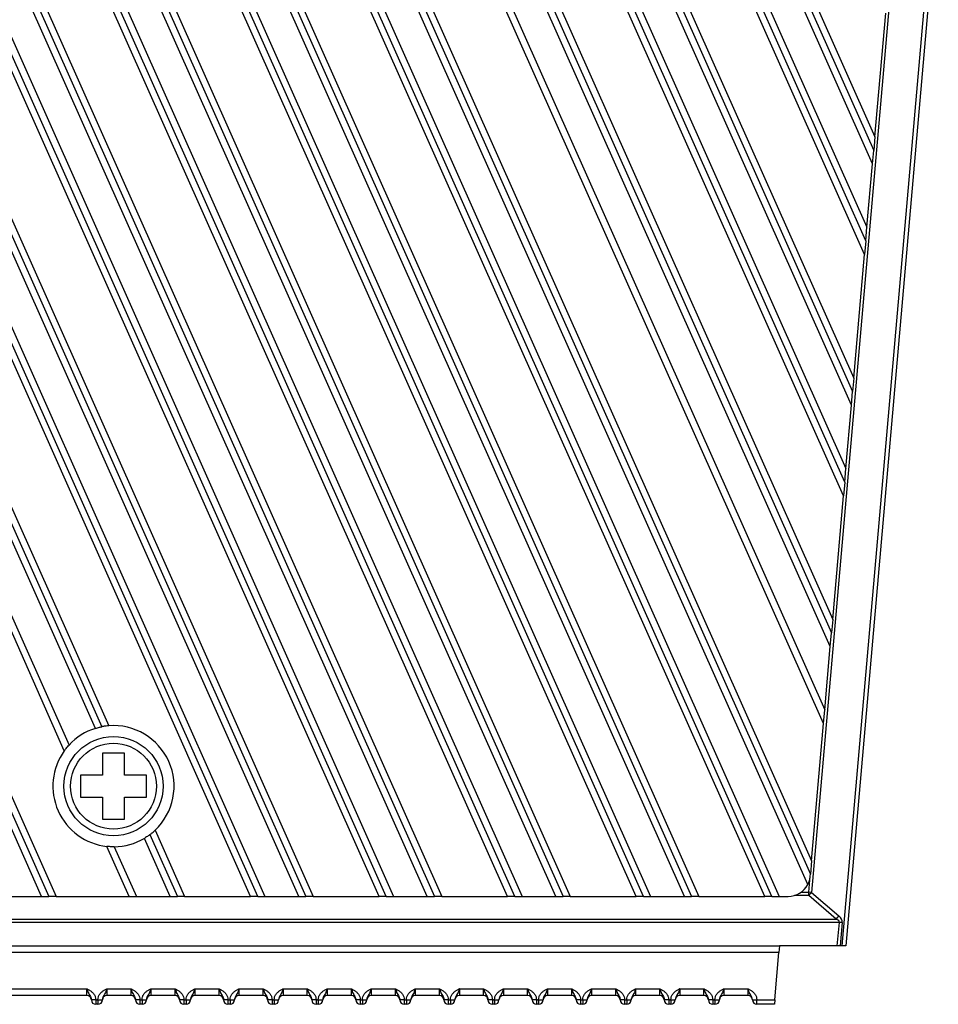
# Model space of a CAD drawing. Header units: millimetres. Extents: x 0 to 594, y 0 to 420.
# Tile 4 of 94: x 107 to 148, y 159 to 204. Entities that reach past the tile are written whole.
import ezdxf

# ---------------------------------------------------------------- set-up
doc = ezdxf.new("R2010")
doc.units = ezdxf.units.MM

msp = doc.modelspace()

# ---------------------------------------------------------------- linework, layer by layer
at = {"color": 7, "linetype": 'Continuous', "lineweight": 25}
for p, q in [((117.046, 164.338), (74.304, 260.339)), ((117.374, 164.338), (74.632, 260.339)), ((74.961, 260.339), (117.703, 164.338)), ((119.235, 164.338), (76.493, 260.339)), ((76.822, 260.339), (119.564, 164.338)), ((77.15, 260.339), (119.892, 164.338)), ((122.88, 164.338), (80.138, 260.339)), ((123.209, 164.338), (80.467, 260.339)), ((80.795, 260.339), (123.537, 164.338)), ((125.07, 164.338), (82.328, 260.339)), ((82.656, 260.339), (125.398, 164.338)), ((82.984, 260.339), (125.726, 164.338)), ((128.715, 164.338), (85.973, 260.339)), ((129.043, 164.338), (86.301, 260.339)), ((86.63, 260.339), (129.372, 164.338)), ((130.904, 164.338), (88.162, 260.339)), ((88.49, 260.339), (131.233, 164.338)), ((88.819, 260.339), (131.561, 164.338)), ((134.549, 164.338), (91.807, 260.339)), ((134.878, 164.338), (92.136, 260.339)), ((92.464, 260.339), (135.206, 164.338)), ((136.739, 164.338), (93.996, 260.339)), ((94.325, 260.339), (137.067, 164.338)), ((94.653, 260.339), (137.395, 164.338)), ((140.384, 164.338), (97.642, 260.339)), ((140.712, 164.338), (97.97, 260.339)), ((98.298, 260.339), (141.04, 164.338)), ((142.335, 164.872), (99.831, 260.339)), ((100.159, 260.339), (142.455, 165.341)), ((143.958, 182.519), (109.31, 260.339)), ((144.012, 183.136), (109.639, 260.339)), ((109.967, 260.339), (144.066, 183.752)), ((144.317, 186.629), (111.5, 260.339)), ((111.828, 260.339), (144.371, 187.245)), ((112.156, 260.339), (144.425, 187.862)), ((144.916, 193.471), (115.145, 260.339)), ((144.97, 194.088), (115.473, 260.339)), ((115.802, 260.339), (145.024, 194.704)), ((145.276, 197.581), (117.334, 260.339)), ((117.662, 260.339), (145.33, 198.197)), ((117.991, 260.339), (145.383, 198.814)), ((73.137, 256.248), (110.611, 172.08)), ((73.137, 255.51), (110.301, 172.037)), ((108.469, 255.515), (143.467, 176.91)), ((110.006, 171.963), (73.137, 254.773)), ((108.442, 254.84), (143.413, 176.293)), ((143.359, 175.677), (108.322, 254.372)), ((103.352, 253.906), (142.509, 165.957)), ((107.365, 253.078), (143.108, 172.8)), ((143.054, 172.183), (107.111, 252.911)), ((73.137, 251.331), (108.811, 171.206)), ((108.598, 170.946), (73.137, 250.593)), ((73.137, 243.143), (108.223, 164.338)), ((73.137, 242.406), (107.895, 164.338)), ((107.566, 164.338), (73.137, 241.668)), ((148.26, 230.241), (142.51, 164.52)), ((143.893, 162.088), (147.631, 204.817)), ((147.818, 204.958), (144.067, 162.088)), ((145.383, 198.814), (145.874, 204.424)), ((145.383, 198.814), (145.33, 198.197)), ((145.276, 197.581), (145.33, 198.197)), ((145.024, 194.704), (145.276, 197.581)), ((144.97, 194.088), (145.024, 194.704)), ((144.97, 194.088), (144.916, 193.471)), ((144.425, 187.862), (144.916, 193.471)), ((144.425, 187.862), (144.371, 187.245)), ((144.317, 186.629), (144.371, 187.245)), ((144.066, 183.752), (144.317, 186.629)), ((144.012, 183.136), (144.066, 183.752)), ((144.012, 183.136), (143.958, 182.519)), ((143.467, 176.91), (143.958, 182.519)), ((143.467, 176.91), (143.413, 176.293)), ((143.359, 175.677), (143.413, 176.293)), ((143.108, 172.8), (143.359, 175.677)), ((143.054, 172.183), (143.108, 172.8)), ((142.509, 165.957), (143.054, 172.183)), ((111.329, 170.838), (110.329, 170.838)), ((110.329, 170.838), (110.329, 169.838)), ((111.329, 169.838), (111.329, 170.838)), ((110.329, 169.838), (109.329, 169.838)), ((109.329, 169.838), (109.329, 168.838)), ((112.329, 169.838), (111.329, 169.838)), ((112.329, 168.838), (112.329, 169.838)), ((109.329, 168.838), (110.329, 168.838)), ((110.329, 168.838), (110.329, 167.838)), ((111.329, 167.838), (111.329, 168.838)), ((111.329, 168.838), (112.329, 168.838)), ((110.329, 167.838), (111.329, 167.838)), ((112.482, 167.141), (113.729, 164.338)), ((112.72, 167.342), (114.058, 164.338)), ((113.401, 164.338), (112.229, 166.971)), ((111.54, 164.338), (110.531, 166.605)), ((110.866, 166.589), (111.868, 164.338)), ((142.509, 165.957), (142.455, 165.341)), ((142.384, 164.531), (142.447, 165.251)), ((142.447, 165.251), (142.455, 165.341)), ((142.041, 164.531), (142.384, 164.531)), ((142.384, 164.381), (142.384, 164.531)), ((142.51, 164.52), (142.384, 164.531)), ((142.51, 164.52), (143.75, 163.447)), ((106.034, 164.338), (107.566, 164.338)), ((107.566, 164.338), (107.895, 164.338)), ((108.223, 164.338), (107.895, 164.338)), ((108.223, 164.338), (111.54, 164.338)), ((111.54, 164.338), (111.868, 164.338)), ((111.868, 164.338), (113.401, 164.338)), ((113.401, 164.338), (113.729, 164.338)), ((114.058, 164.338), (113.729, 164.338)), ((114.058, 164.338), (117.046, 164.338)), ((117.374, 164.338), (117.046, 164.338)), ((117.374, 164.338), (117.703, 164.338)), ((117.703, 164.338), (119.235, 164.338)), ((119.235, 164.338), (119.564, 164.338)), ((119.892, 164.338), (119.564, 164.338)), ((119.892, 164.338), (122.88, 164.338)), ((123.209, 164.338), (122.88, 164.338)), ((123.209, 164.338), (123.537, 164.338)), ((123.537, 164.338), (125.07, 164.338)), ((125.07, 164.338), (125.398, 164.338)), ((125.726, 164.338), (125.398, 164.338)), ((125.726, 164.338), (128.715, 164.338)), ((129.043, 164.338), (128.715, 164.338)), ((129.043, 164.338), (129.372, 164.338)), ((129.372, 164.338), (130.904, 164.338)), ((130.904, 164.338), (131.233, 164.338)), ((131.561, 164.338), (131.233, 164.338)), ((131.561, 164.338), (134.549, 164.338)), ((134.878, 164.338), (134.549, 164.338)), ((134.878, 164.338), (135.206, 164.338)), ((135.206, 164.338), (136.739, 164.338)), ((136.739, 164.338), (137.067, 164.338)), ((137.395, 164.338), (137.067, 164.338)), ((137.395, 164.338), (140.384, 164.338)), ((140.712, 164.338), (140.384, 164.338)), ((140.712, 164.338), (141.04, 164.338)), ((141.04, 164.338), (141.451, 164.338)), ((142.384, 164.381), (141.741, 164.381)), ((143.624, 163.308), (142.384, 164.381)), ((64.029, 163.308), (143.624, 163.308)), ((143.771, 163.158), (64.029, 163.158)), ((143.677, 162.088), (143.771, 163.158)), ((143.897, 163.147), (143.771, 163.158)), ((143.897, 163.147), (143.805, 162.088)), ((64.429, 162.088), (141.055, 162.088)), ((141.029, 161.788), (64.429, 161.788)), ((140.841, 159.638), (141.029, 161.788)), ((141.055, 162.088), (141.029, 161.788)), ((143.677, 162.088), (141.055, 162.088)), ((143.805, 162.088), (143.677, 162.088)), ((143.893, 162.088), (143.805, 162.088)), ((144.067, 162.088), (143.893, 162.088)), ((64.429, 160.138), (109.624, 160.138)), ((109.624, 159.838), (109.624, 160.138)), ((110.524, 160.138), (110.524, 159.838)), ((110.524, 160.138), (111.624, 160.138)), ((111.624, 159.838), (111.624, 160.138)), ((112.524, 160.138), (112.524, 159.838)), ((112.524, 160.138), (113.624, 160.138)), ((113.624, 159.838), (113.624, 160.138)), ((114.524, 160.138), (114.524, 159.838)), ((114.524, 160.138), (115.624, 160.138)), ((115.624, 159.838), (115.624, 160.138)), ((116.524, 160.138), (116.524, 159.838)), ((116.524, 160.138), (117.624, 160.138)), ((117.624, 159.838), (117.624, 160.138)), ((118.524, 160.138), (118.524, 159.838)), ((118.524, 160.138), (119.624, 160.138)), ((119.624, 159.838), (119.624, 160.138)), ((120.524, 160.138), (120.524, 159.838)), ((120.524, 160.138), (121.624, 160.138)), ((121.624, 159.838), (121.624, 160.138)), ((122.524, 160.138), (122.524, 159.838)), ((122.524, 160.138), (123.624, 160.138)), ((123.624, 159.838), (123.624, 160.138)), ((124.524, 160.138), (124.524, 159.838)), ((124.524, 160.138), (125.624, 160.138)), ((125.624, 159.838), (125.624, 160.138)), ((126.524, 160.138), (126.524, 159.838)), ((126.524, 160.138), (127.624, 160.138)), ((127.624, 159.838), (127.624, 160.138)), ((128.524, 160.138), (128.524, 159.838)), ((128.524, 160.138), (129.624, 160.138)), ((129.624, 159.838), (129.624, 160.138)), ((130.524, 160.138), (130.524, 159.838)), ((130.524, 160.138), (131.624, 160.138)), ((131.624, 159.838), (131.624, 160.138)), ((132.524, 160.138), (132.524, 159.838)), ((132.524, 160.138), (133.624, 160.138)), ((133.624, 159.838), (133.624, 160.138)), ((134.524, 160.138), (134.524, 159.838)), ((134.524, 160.138), (135.624, 160.138)), ((135.624, 159.838), (135.624, 160.138)), ((136.524, 160.138), (136.524, 159.838)), ((136.524, 160.138), (137.624, 160.138)), ((137.624, 159.838), (137.624, 160.138)), ((138.524, 160.138), (138.524, 159.838)), ((138.524, 160.138), (139.624, 160.138)), ((139.624, 159.838), (139.624, 160.138)), ((109.624, 159.838), (64.429, 159.838)), ((110.024, 159.649), (109.824, 159.649)), ((109.824, 159.638), (109.824, 159.649)), ((110.024, 159.638), (109.824, 159.638)), ((110.024, 159.649), (110.024, 159.638)), ((110.024, 159.638), (110.124, 159.638)), ((110.024, 159.638), (110.024, 159.438)), ((110.124, 159.649), (110.324, 159.649)), ((110.124, 159.638), (110.124, 159.649)), ((110.124, 159.638), (110.124, 159.438)), ((110.124, 159.638), (110.324, 159.638)), ((110.324, 159.649), (110.324, 159.638)), ((111.624, 159.838), (110.524, 159.838)), ((112.024, 159.649), (111.824, 159.649)), ((111.824, 159.638), (111.824, 159.649)), ((112.024, 159.638), (111.824, 159.638)), ((112.024, 159.649), (112.024, 159.638)), ((112.024, 159.638), (112.124, 159.638)), ((112.024, 159.638), (112.024, 159.438)), ((112.124, 159.649), (112.324, 159.649)), ((112.124, 159.638), (112.124, 159.649)), ((112.124, 159.638), (112.124, 159.438)), ((112.124, 159.638), (112.324, 159.638)), ((112.324, 159.649), (112.324, 159.638)), ((113.624, 159.838), (112.524, 159.838)), ((114.024, 159.649), (113.824, 159.649)), ((113.824, 159.638), (113.824, 159.649)), ((114.024, 159.638), (113.824, 159.638)), ((114.024, 159.649), (114.024, 159.638)), ((114.024, 159.638), (114.124, 159.638)), ((114.024, 159.638), (114.024, 159.438)), ((114.124, 159.649), (114.324, 159.649)), ((114.124, 159.638), (114.124, 159.649)), ((114.124, 159.638), (114.124, 159.438)), ((114.124, 159.638), (114.324, 159.638)), ((114.324, 159.649), (114.324, 159.638)), ((115.624, 159.838), (114.524, 159.838)), ((116.024, 159.649), (115.824, 159.649)), ((115.824, 159.638), (115.824, 159.649)), ((116.024, 159.638), (115.824, 159.638)), ((116.024, 159.649), (116.024, 159.638)), ((116.024, 159.638), (116.124, 159.638)), ((116.024, 159.638), (116.024, 159.438)), ((116.124, 159.649), (116.324, 159.649)), ((116.124, 159.638), (116.124, 159.649)), ((116.124, 159.638), (116.124, 159.438)), ((116.124, 159.638), (116.324, 159.638)), ((116.324, 159.649), (116.324, 159.638)), ((117.624, 159.838), (116.524, 159.838)), ((118.024, 159.649), (117.824, 159.649)), ((117.824, 159.638), (117.824, 159.649)), ((118.024, 159.638), (117.824, 159.638)), ((118.024, 159.649), (118.024, 159.638)), ((118.024, 159.638), (118.124, 159.638)), ((118.024, 159.638), (118.024, 159.438)), ((118.124, 159.649), (118.324, 159.649)), ((118.124, 159.638), (118.124, 159.649)), ((118.124, 159.638), (118.124, 159.438)), ((118.124, 159.638), (118.324, 159.638)), ((118.324, 159.649), (118.324, 159.638)), ((119.624, 159.838), (118.524, 159.838)), ((120.024, 159.649), (119.824, 159.649)), ((119.824, 159.638), (119.824, 159.649)), ((120.024, 159.638), (119.824, 159.638)), ((120.024, 159.649), (120.024, 159.638)), ((120.024, 159.638), (120.124, 159.638)), ((120.024, 159.638), (120.024, 159.438)), ((120.124, 159.649), (120.324, 159.649)), ((120.124, 159.638), (120.124, 159.649)), ((120.124, 159.638), (120.124, 159.438)), ((120.124, 159.638), (120.324, 159.638)), ((120.324, 159.649), (120.324, 159.638)), ((121.624, 159.838), (120.524, 159.838)), ((122.024, 159.649), (121.824, 159.649)), ((121.824, 159.638), (121.824, 159.649)), ((122.024, 159.638), (121.824, 159.638)), ((122.024, 159.649), (122.024, 159.638)), ((122.024, 159.638), (122.124, 159.638)), ((122.024, 159.638), (122.024, 159.438)), ((122.124, 159.649), (122.324, 159.649)), ((122.124, 159.638), (122.124, 159.649)), ((122.124, 159.638), (122.324, 159.638)), ((122.124, 159.638), (122.124, 159.438)), ((122.324, 159.649), (122.324, 159.638)), ((123.624, 159.838), (122.524, 159.838)), ((124.024, 159.649), (123.824, 159.649)), ((123.824, 159.638), (123.824, 159.649)), ((124.024, 159.638), (123.824, 159.638)), ((124.024, 159.649), (124.024, 159.638)), ((124.024, 159.638), (124.124, 159.638)), ((124.024, 159.638), (124.024, 159.438)), ((124.124, 159.649), (124.324, 159.649)), ((124.124, 159.638), (124.124, 159.649)), ((124.124, 159.638), (124.124, 159.438)), ((124.124, 159.638), (124.324, 159.638)), ((124.324, 159.649), (124.324, 159.638)), ((125.624, 159.838), (124.524, 159.838)), ((126.024, 159.649), (125.824, 159.649)), ((125.824, 159.638), (125.824, 159.649)), ((126.024, 159.638), (125.824, 159.638)), ((126.024, 159.649), (126.024, 159.638)), ((126.024, 159.638), (126.124, 159.638)), ((126.024, 159.638), (126.024, 159.438)), ((126.124, 159.649), (126.324, 159.649)), ((126.124, 159.638), (126.124, 159.649)), ((126.124, 159.638), (126.324, 159.638)), ((126.124, 159.638), (126.124, 159.438)), ((126.324, 159.649), (126.324, 159.638)), ((127.624, 159.838), (126.524, 159.838)), ((128.024, 159.649), (127.824, 159.649)), ((127.824, 159.638), (127.824, 159.649)), ((128.024, 159.638), (127.824, 159.638)), ((128.024, 159.649), (128.024, 159.638)), ((128.024, 159.638), (128.124, 159.638)), ((128.024, 159.638), (128.024, 159.438)), ((128.124, 159.649), (128.324, 159.649)), ((128.124, 159.638), (128.124, 159.649)), ((128.124, 159.638), (128.324, 159.638)), ((128.124, 159.638), (128.124, 159.438)), ((128.324, 159.649), (128.324, 159.638)), ((129.624, 159.838), (128.524, 159.838)), ((130.024, 159.649), (129.824, 159.649)), ((129.824, 159.638), (129.824, 159.649)), ((130.024, 159.638), (129.824, 159.638)), ((130.024, 159.649), (130.024, 159.638)), ((130.024, 159.638), (130.124, 159.638)), ((130.024, 159.638), (130.024, 159.438)), ((130.124, 159.649), (130.324, 159.649)), ((130.124, 159.638), (130.124, 159.649)), ((130.124, 159.638), (130.124, 159.438)), ((130.124, 159.638), (130.324, 159.638)), ((130.324, 159.649), (130.324, 159.638)), ((131.624, 159.838), (130.524, 159.838)), ((132.024, 159.649), (131.824, 159.649)), ((131.824, 159.638), (131.824, 159.649)), ((132.024, 159.638), (131.824, 159.638)), ((132.024, 159.649), (132.024, 159.638)), ((132.024, 159.638), (132.124, 159.638)), ((132.024, 159.638), (132.024, 159.438)), ((132.124, 159.649), (132.324, 159.649)), ((132.124, 159.638), (132.124, 159.649)), ((132.124, 159.638), (132.124, 159.438)), ((132.124, 159.638), (132.324, 159.638)), ((132.324, 159.649), (132.324, 159.638)), ((133.624, 159.838), (132.524, 159.838)), ((134.024, 159.649), (133.824, 159.649)), ((133.824, 159.638), (133.824, 159.649)), ((134.024, 159.638), (133.824, 159.638)), ((134.024, 159.649), (134.024, 159.638)), ((134.024, 159.638), (134.124, 159.638)), ((134.024, 159.638), (134.024, 159.438)), ((134.124, 159.649), (134.324, 159.649)), ((134.124, 159.638), (134.124, 159.649)), ((134.124, 159.638), (134.124, 159.438)), ((134.124, 159.638), (134.324, 159.638)), ((134.324, 159.649), (134.324, 159.638)), ((135.624, 159.838), (134.524, 159.838)), ((136.024, 159.649), (135.824, 159.649)), ((135.824, 159.638), (135.824, 159.649)), ((136.024, 159.638), (135.824, 159.638)), ((136.024, 159.649), (136.024, 159.638)), ((136.024, 159.638), (136.124, 159.638)), ((136.024, 159.638), (136.024, 159.438)), ((136.124, 159.649), (136.324, 159.649)), ((136.124, 159.638), (136.124, 159.649)), ((136.124, 159.638), (136.124, 159.438)), ((136.124, 159.638), (136.324, 159.638)), ((136.324, 159.649), (136.324, 159.638)), ((137.624, 159.838), (136.524, 159.838)), ((138.024, 159.649), (137.824, 159.649)), ((137.824, 159.638), (137.824, 159.649)), ((138.024, 159.638), (137.824, 159.638)), ((138.024, 159.649), (138.024, 159.638)), ((138.024, 159.638), (138.124, 159.638)), ((138.024, 159.638), (138.024, 159.438)), ((138.124, 159.649), (138.324, 159.649)), ((138.124, 159.638), (138.124, 159.649)), ((138.124, 159.638), (138.324, 159.638)), ((138.124, 159.638), (138.124, 159.438)), ((138.324, 159.649), (138.324, 159.638)), ((139.624, 159.838), (138.524, 159.838)), ((139.824, 159.649), (140.024, 159.649)), ((139.824, 159.638), (139.824, 159.649)), ((139.824, 159.638), (140.024, 159.638)), ((140.024, 159.649), (140.024, 159.638)), ((140.024, 159.638), (140.841, 159.638)), ((140.024, 159.438), (140.024, 159.638)), ((140.841, 159.638), (140.824, 159.438)), ((110.124, 159.438), (110.024, 159.438)), ((112.124, 159.438), (112.024, 159.438)), ((114.124, 159.438), (114.024, 159.438)), ((116.124, 159.438), (116.024, 159.438)), ((118.124, 159.438), (118.024, 159.438)), ((120.124, 159.438), (120.024, 159.438)), ((122.124, 159.438), (122.024, 159.438)), ((124.124, 159.438), (124.024, 159.438)), ((126.124, 159.438), (126.024, 159.438)), ((128.124, 159.438), (128.024, 159.438)), ((130.124, 159.438), (130.024, 159.438)), ((132.124, 159.438), (132.024, 159.438)), ((134.124, 159.438), (134.024, 159.438)), ((136.124, 159.438), (136.024, 159.438)), ((138.124, 159.438), (138.024, 159.438)), ((140.824, 159.438), (140.024, 159.438))]:
    msp.add_line(p, q, dxfattribs=at)
for radius in [2.25, 1.95]:
    msp.add_circle((110.829, 169.338), radius, dxfattribs=at)
for centre, radius, start, end in [((110.829, 169.338), 2.75, 313.4554, 94.5446), ((110.829, 169.338), 2.75, 107.4027, 137.2161), ((110.829, 169.338), 2.75, 144.218, 263.782), ((110.829, 169.338), 2.75, 270.7839, 300.5973), ((141.451, 165.338), 1, 270, 332.1933), ((141.843, 165), 0.822, 311.1693, 324.2901), ((143.083, 163.927), 0.822, 311.1693, 324.2901), ((109.624, 159.638), 0.2, 360, 90), ((110.024, 159.638), 0.2, 180, 270), ((110.124, 159.638), 0.2, 270, 0), ((110.524, 159.638), 0.2, 90, 180), ((111.624, 159.638), 0.2, 360, 90), ((112.024, 159.638), 0.2, 180, 270), ((112.124, 159.638), 0.2, 270, 0), ((112.524, 159.638), 0.2, 90, 180), ((113.624, 159.638), 0.2, 360, 90), ((114.024, 159.638), 0.2, 180, 270), ((114.124, 159.638), 0.2, 270, 0), ((114.524, 159.638), 0.2, 90, 180), ((115.624, 159.638), 0.2, 360, 90), ((116.024, 159.638), 0.2, 180, 270), ((116.124, 159.638), 0.2, 270, 0), ((116.524, 159.638), 0.2, 90, 180), ((117.624, 159.638), 0.2, 360, 90), ((118.024, 159.638), 0.2, 180, 270), ((118.124, 159.638), 0.2, 270, 0), ((118.524, 159.638), 0.2, 90, 180), ((119.624, 159.638), 0.2, 360, 90), ((120.024, 159.638), 0.2, 180, 270), ((120.124, 159.638), 0.2, 270, 0), ((120.524, 159.638), 0.2, 90, 180), ((121.624, 159.638), 0.2, 360, 90), ((122.024, 159.638), 0.2, 180, 270), ((122.124, 159.638), 0.2, 270, 0), ((122.524, 159.638), 0.2, 90, 180), ((123.624, 159.638), 0.2, 360, 90), ((124.024, 159.638), 0.2, 180, 270), ((124.124, 159.638), 0.2, 270, 0), ((124.524, 159.638), 0.2, 90, 180), ((125.624, 159.638), 0.2, 360, 90), ((126.024, 159.638), 0.2, 180, 270), ((126.124, 159.638), 0.2, 270, 0), ((126.524, 159.638), 0.2, 90, 180), ((127.624, 159.638), 0.2, 360, 90), ((128.024, 159.638), 0.2, 180, 270), ((128.124, 159.638), 0.2, 270, 0), ((128.524, 159.638), 0.2, 90, 180), ((129.624, 159.638), 0.2, 360, 90), ((130.024, 159.638), 0.2, 180, 270), ((130.124, 159.638), 0.2, 270, 0), ((130.524, 159.638), 0.2, 90, 180), ((131.624, 159.638), 0.2, 360, 90), ((132.024, 159.638), 0.2, 180, 270), ((132.124, 159.638), 0.2, 270, 0), ((132.524, 159.638), 0.2, 90, 180), ((133.624, 159.638), 0.2, 360, 90), ((134.024, 159.638), 0.2, 180, 270), ((134.124, 159.638), 0.2, 270, 0), ((134.524, 159.638), 0.2, 90, 180), ((135.624, 159.638), 0.2, 360, 90), ((136.024, 159.638), 0.2, 180, 270), ((136.124, 159.638), 0.2, 270, 0), ((136.524, 159.638), 0.2, 90, 180), ((137.624, 159.638), 0.2, 360, 90), ((138.024, 159.638), 0.2, 180, 270), ((138.124, 159.638), 0.2, 270, 0), ((138.524, 159.638), 0.2, 90, 180), ((139.624, 159.638), 0.2, 0, 90), ((140.024, 159.638), 0.2, 180, 270)]:
    msp.add_arc(centre, radius, start, end, dxfattribs=at)
for centre, major_axis, ratio, start_param, end_param in [((142.479, 163.158), (1.293, 0.013), 0.231862, 6.240257, 6.763856), ((142.606, 163.147), (1.293, 0.031), 0.463557, 6.231437, 6.755036)]:
    msp.add_ellipse(centre, major_axis=major_axis, ratio=ratio, start_param=start_param, end_param=end_param, dxfattribs=at)
for points, knots in [([(110.611, 172.08), (110.575, 172.076), (110.502, 172.07), (110.407, 172.056), (110.338, 172.045), (110.306, 172.038), (110.302, 172.038), (110.301, 172.037)], [0, 0, 0, 0, 0.226475, 0.453297, 0.671368, 0.881378, 1, 1, 1, 1]), ([(110.006, 171.963), (110.039, 171.972), (110.105, 171.992), (110.194, 172.014), (110.261, 172.029), (110.297, 172.036), (110.3, 172.037), (110.301, 172.037)], [0, 0, 0, 0, 0.2167213, 0.433381, 0.6512292, 0.8671689, 1, 1, 1, 1]), ([(108.598, 170.946), (108.6, 170.949), (108.603, 170.954), (108.632, 170.993), (108.677, 171.051), (108.737, 171.126), (108.786, 171.179), (108.811, 171.206)], [0, 0, 0, 0, 0.183939, 0.367437, 0.562257, 0.781868, 1, 1, 1, 1]), ([(112.482, 167.141), (112.479, 167.139), (112.474, 167.135), (112.433, 167.104), (112.371, 167.061), (112.299, 167.014), (112.249, 166.984), (112.229, 166.971)], [0, 0, 0, 0, 0.20972, 0.419332, 0.631891, 0.848702, 1, 1, 1, 1]), ([(112.482, 167.141), (112.484, 167.143), (112.489, 167.146), (112.53, 167.177), (112.588, 167.224), (112.655, 167.282), (112.7, 167.324), (112.72, 167.342)], [0, 0, 0, 0, 0.205467, 0.410884, 0.617806, 0.829637, 1, 1, 1, 1]), ([(110.866, 166.589), (110.826, 166.589), (110.746, 166.589), (110.639, 166.595), (110.562, 166.601), (110.533, 166.604), (110.531, 166.605), (110.531, 166.605)], [0, 0, 0, 0, 0.242579, 0.485207, 0.723192, 0.935497, 1, 1, 1, 1]), ([(142.335, 164.872), (142.357, 164.918), (142.408, 165.026), (142.437, 165.158), (142.445, 165.232), (142.447, 165.251)], [0, 0, 0, 0, 0.354133, 0.837268, 1, 1, 1, 1]), ([(109.624, 160.138), (109.624, 160.137), (109.634, 160.108), (109.652, 160.054), (109.685, 159.966), (109.727, 159.88), (109.779, 159.8), (109.817, 159.722), (109.822, 159.671), (109.824, 159.649)], [0, 0, 0, 0, 0.006448, 0.158879, 0.297456, 0.522874, 0.729167, 0.880091, 1, 1, 1, 1]), ([(109.624, 160.138), (109.625, 160.138), (109.644, 160.128), (109.682, 160.109), (109.754, 160.07), (109.848, 160.009), (109.945, 159.908), (110.012, 159.781), (110.02, 159.691), (110.024, 159.649)], [0, 0, 0, 0, 0.005975, 0.097941, 0.189803, 0.370877, 0.598429, 0.811161, 1, 1, 1, 1]), ([(110.124, 159.649), (110.127, 159.691), (110.135, 159.781), (110.202, 159.908), (110.299, 160.009), (110.393, 160.07), (110.465, 160.109), (110.503, 160.128), (110.522, 160.138), (110.524, 160.138)], [0, 0, 0, 0, 0.188839, 0.401571, 0.629123, 0.810197, 0.902059, 0.994025, 1, 1, 1, 1]), ([(110.524, 160.138), (110.523, 160.137), (110.514, 160.108), (110.496, 160.054), (110.462, 159.966), (110.42, 159.88), (110.368, 159.8), (110.33, 159.722), (110.326, 159.671), (110.324, 159.649)], [0, 0, 0, 0, 0.006448, 0.158879, 0.297456, 0.522874, 0.729167, 0.880091, 1, 1, 1, 1]), ([(111.624, 160.138), (111.624, 160.137), (111.634, 160.108), (111.652, 160.054), (111.685, 159.966), (111.727, 159.88), (111.779, 159.8), (111.817, 159.722), (111.822, 159.671), (111.824, 159.649)], [0, 0, 0, 0, 0.006448, 0.158879, 0.297456, 0.522874, 0.729167, 0.880091, 1, 1, 1, 1]), ([(111.624, 160.138), (111.625, 160.138), (111.644, 160.128), (111.682, 160.109), (111.754, 160.07), (111.848, 160.009), (111.945, 159.908), (112.012, 159.781), (112.02, 159.691), (112.024, 159.649)], [0, 0, 0, 0, 0.005975, 0.097941, 0.189803, 0.370877, 0.598429, 0.811161, 1, 1, 1, 1]), ([(112.124, 159.649), (112.127, 159.691), (112.135, 159.781), (112.202, 159.908), (112.299, 160.009), (112.393, 160.07), (112.465, 160.109), (112.503, 160.128), (112.522, 160.138), (112.524, 160.138)], [0, 0, 0, 0, 0.188839, 0.401571, 0.629123, 0.810197, 0.902059, 0.994025, 1, 1, 1, 1]), ([(112.524, 160.138), (112.523, 160.137), (112.514, 160.108), (112.496, 160.054), (112.462, 159.966), (112.42, 159.88), (112.368, 159.8), (112.33, 159.722), (112.326, 159.671), (112.324, 159.649)], [0, 0, 0, 0, 0.006448, 0.158879, 0.297456, 0.522874, 0.729167, 0.880091, 1, 1, 1, 1]), ([(113.624, 160.138), (113.624, 160.137), (113.634, 160.108), (113.652, 160.054), (113.685, 159.966), (113.727, 159.88), (113.779, 159.8), (113.817, 159.722), (113.822, 159.671), (113.824, 159.649)], [0, 0, 0, 0, 0.006448, 0.158879, 0.297456, 0.522874, 0.729167, 0.880091, 1, 1, 1, 1]), ([(113.624, 160.138), (113.625, 160.138), (113.644, 160.128), (113.682, 160.109), (113.754, 160.07), (113.848, 160.009), (113.945, 159.908), (114.012, 159.781), (114.02, 159.691), (114.024, 159.649)], [0, 0, 0, 0, 0.005975, 0.097941, 0.189803, 0.370877, 0.598429, 0.811161, 1, 1, 1, 1]), ([(114.124, 159.649), (114.127, 159.691), (114.135, 159.781), (114.202, 159.908), (114.299, 160.009), (114.393, 160.07), (114.465, 160.109), (114.503, 160.128), (114.522, 160.138), (114.524, 160.138)], [0, 0, 0, 0, 0.188839, 0.401571, 0.629123, 0.810197, 0.902059, 0.994025, 1, 1, 1, 1]), ([(114.524, 160.138), (114.523, 160.137), (114.514, 160.108), (114.496, 160.054), (114.462, 159.966), (114.42, 159.88), (114.368, 159.8), (114.33, 159.722), (114.326, 159.671), (114.324, 159.649)], [0, 0, 0, 0, 0.006448, 0.158879, 0.297456, 0.522874, 0.729167, 0.880091, 1, 1, 1, 1]), ([(115.624, 160.138), (115.624, 160.137), (115.634, 160.108), (115.652, 160.054), (115.685, 159.966), (115.727, 159.88), (115.779, 159.8), (115.817, 159.722), (115.822, 159.671), (115.824, 159.649)], [0, 0, 0, 0, 0.006448, 0.158879, 0.297456, 0.522874, 0.729167, 0.880091, 1, 1, 1, 1]), ([(115.624, 160.138), (115.625, 160.138), (115.644, 160.128), (115.682, 160.109), (115.754, 160.07), (115.848, 160.009), (115.945, 159.908), (116.012, 159.781), (116.02, 159.691), (116.024, 159.649)], [0, 0, 0, 0, 0.005975, 0.097941, 0.189803, 0.370877, 0.598429, 0.811161, 1, 1, 1, 1]), ([(116.124, 159.649), (116.127, 159.691), (116.135, 159.781), (116.202, 159.908), (116.299, 160.009), (116.393, 160.07), (116.465, 160.109), (116.503, 160.128), (116.522, 160.138), (116.524, 160.138)], [0, 0, 0, 0, 0.188839, 0.401571, 0.629123, 0.810197, 0.902059, 0.994025, 1, 1, 1, 1]), ([(116.524, 160.138), (116.523, 160.137), (116.514, 160.108), (116.496, 160.054), (116.462, 159.966), (116.42, 159.88), (116.368, 159.8), (116.33, 159.722), (116.326, 159.671), (116.324, 159.649)], [0, 0, 0, 0, 0.006448, 0.158879, 0.297456, 0.522874, 0.729167, 0.880091, 1, 1, 1, 1]), ([(117.624, 160.138), (117.624, 160.137), (117.634, 160.108), (117.652, 160.054), (117.685, 159.966), (117.727, 159.88), (117.779, 159.8), (117.817, 159.722), (117.822, 159.671), (117.824, 159.649)], [0, 0, 0, 0, 0.006448, 0.158879, 0.297456, 0.522874, 0.729167, 0.880091, 1, 1, 1, 1]), ([(117.624, 160.138), (117.625, 160.138), (117.644, 160.128), (117.682, 160.109), (117.754, 160.07), (117.848, 160.009), (117.945, 159.908), (118.012, 159.781), (118.02, 159.691), (118.024, 159.649)], [0, 0, 0, 0, 0.005975, 0.097941, 0.189803, 0.370877, 0.598429, 0.811161, 1, 1, 1, 1]), ([(118.124, 159.649), (118.127, 159.691), (118.135, 159.781), (118.202, 159.908), (118.299, 160.009), (118.393, 160.07), (118.465, 160.109), (118.503, 160.128), (118.522, 160.138), (118.524, 160.138)], [0, 0, 0, 0, 0.1888393, 0.4015708, 0.6291233, 0.810197, 0.9020586, 0.9940254, 1, 1, 1, 1]), ([(118.524, 160.138), (118.523, 160.137), (118.514, 160.108), (118.496, 160.054), (118.462, 159.966), (118.42, 159.88), (118.368, 159.8), (118.33, 159.722), (118.326, 159.671), (118.324, 159.649)], [0, 0, 0, 0, 0.006448, 0.158879, 0.297456, 0.522874, 0.729167, 0.880091, 1, 1, 1, 1]), ([(119.624, 160.138), (119.624, 160.137), (119.634, 160.108), (119.652, 160.054), (119.685, 159.966), (119.727, 159.88), (119.779, 159.8), (119.817, 159.722), (119.822, 159.671), (119.824, 159.649)], [0, 0, 0, 0, 0.006448, 0.158879, 0.297456, 0.522874, 0.729167, 0.880091, 1, 1, 1, 1]), ([(119.624, 160.138), (119.625, 160.138), (119.644, 160.128), (119.682, 160.109), (119.754, 160.07), (119.848, 160.009), (119.945, 159.908), (120.012, 159.781), (120.02, 159.691), (120.024, 159.649)], [0, 0, 0, 0, 0.005975, 0.097941, 0.189803, 0.370877, 0.598429, 0.811161, 1, 1, 1, 1]), ([(120.124, 159.649), (120.127, 159.691), (120.135, 159.781), (120.202, 159.908), (120.299, 160.009), (120.393, 160.07), (120.465, 160.109), (120.503, 160.128), (120.522, 160.138), (120.524, 160.138)], [0, 0, 0, 0, 0.1888393, 0.4015708, 0.6291233, 0.810197, 0.9020586, 0.9940254, 1, 1, 1, 1]), ([(120.524, 160.138), (120.523, 160.137), (120.514, 160.108), (120.496, 160.054), (120.462, 159.966), (120.42, 159.88), (120.368, 159.8), (120.33, 159.722), (120.326, 159.671), (120.324, 159.649)], [0, 0, 0, 0, 0.006448, 0.158879, 0.297456, 0.522874, 0.729167, 0.880091, 1, 1, 1, 1]), ([(121.624, 160.138), (121.624, 160.137), (121.634, 160.108), (121.652, 160.054), (121.685, 159.966), (121.727, 159.88), (121.779, 159.8), (121.817, 159.722), (121.822, 159.671), (121.824, 159.649)], [0, 0, 0, 0, 0.006448, 0.158879, 0.297456, 0.522874, 0.729167, 0.880091, 1, 1, 1, 1]), ([(121.624, 160.138), (121.625, 160.138), (121.644, 160.128), (121.682, 160.109), (121.754, 160.07), (121.848, 160.009), (121.945, 159.908), (122.012, 159.781), (122.02, 159.691), (122.024, 159.649)], [0, 0, 0, 0, 0.005975, 0.097941, 0.189803, 0.370877, 0.598429, 0.811161, 1, 1, 1, 1]), ([(122.124, 159.649), (122.127, 159.691), (122.135, 159.781), (122.202, 159.908), (122.299, 160.009), (122.393, 160.07), (122.465, 160.109), (122.503, 160.128), (122.522, 160.138), (122.524, 160.138)], [0, 0, 0, 0, 0.1888393, 0.4015708, 0.6291233, 0.810197, 0.9020586, 0.9940254, 1, 1, 1, 1]), ([(122.524, 160.138), (122.523, 160.137), (122.514, 160.108), (122.496, 160.054), (122.462, 159.966), (122.42, 159.88), (122.368, 159.8), (122.33, 159.722), (122.326, 159.671), (122.324, 159.649)], [0, 0, 0, 0, 0.006448, 0.158879, 0.297456, 0.522874, 0.729167, 0.880091, 1, 1, 1, 1]), ([(123.624, 160.138), (123.624, 160.137), (123.634, 160.108), (123.652, 160.054), (123.685, 159.966), (123.727, 159.88), (123.779, 159.8), (123.817, 159.722), (123.822, 159.671), (123.824, 159.649)], [0, 0, 0, 0, 0.006448, 0.158879, 0.297456, 0.522874, 0.729167, 0.880091, 1, 1, 1, 1]), ([(123.624, 160.138), (123.625, 160.138), (123.644, 160.128), (123.682, 160.109), (123.754, 160.07), (123.848, 160.009), (123.945, 159.908), (124.012, 159.781), (124.02, 159.691), (124.024, 159.649)], [0, 0, 0, 0, 0.005975, 0.097941, 0.189803, 0.370877, 0.598429, 0.811161, 1, 1, 1, 1]), ([(124.124, 159.649), (124.127, 159.691), (124.135, 159.781), (124.202, 159.908), (124.299, 160.009), (124.393, 160.07), (124.465, 160.109), (124.503, 160.128), (124.522, 160.138), (124.524, 160.138)], [0, 0, 0, 0, 0.1888393, 0.4015708, 0.6291233, 0.810197, 0.9020586, 0.9940254, 1, 1, 1, 1]), ([(124.524, 160.138), (124.523, 160.137), (124.514, 160.108), (124.496, 160.054), (124.462, 159.966), (124.42, 159.88), (124.368, 159.8), (124.33, 159.722), (124.326, 159.671), (124.324, 159.649)], [0, 0, 0, 0, 0.006448, 0.158879, 0.297456, 0.522874, 0.729167, 0.880091, 1, 1, 1, 1]), ([(125.624, 160.138), (125.624, 160.137), (125.634, 160.108), (125.652, 160.054), (125.685, 159.966), (125.727, 159.88), (125.779, 159.8), (125.817, 159.722), (125.822, 159.671), (125.824, 159.649)], [0, 0, 0, 0, 0.006448, 0.158879, 0.297456, 0.522874, 0.729167, 0.880091, 1, 1, 1, 1]), ([(125.624, 160.138), (125.625, 160.138), (125.644, 160.128), (125.682, 160.109), (125.754, 160.07), (125.848, 160.009), (125.945, 159.908), (126.012, 159.781), (126.02, 159.691), (126.024, 159.649)], [0, 0, 0, 0, 0.005975, 0.097941, 0.189803, 0.370877, 0.598429, 0.811161, 1, 1, 1, 1]), ([(126.124, 159.649), (126.127, 159.691), (126.135, 159.781), (126.202, 159.908), (126.299, 160.009), (126.393, 160.07), (126.465, 160.109), (126.503, 160.128), (126.522, 160.138), (126.524, 160.138)], [0, 0, 0, 0, 0.188839, 0.401571, 0.629123, 0.810197, 0.902059, 0.994025, 1, 1, 1, 1]), ([(126.524, 160.138), (126.523, 160.137), (126.514, 160.108), (126.496, 160.054), (126.462, 159.966), (126.42, 159.88), (126.368, 159.8), (126.33, 159.722), (126.326, 159.671), (126.324, 159.649)], [0, 0, 0, 0, 0.006448, 0.158879, 0.297456, 0.522874, 0.729167, 0.880091, 1, 1, 1, 1]), ([(127.624, 160.138), (127.624, 160.137), (127.634, 160.108), (127.652, 160.054), (127.685, 159.966), (127.727, 159.88), (127.779, 159.8), (127.817, 159.722), (127.822, 159.671), (127.824, 159.649)], [0, 0, 0, 0, 0.006448, 0.158879, 0.297456, 0.522874, 0.729167, 0.880091, 1, 1, 1, 1]), ([(127.624, 160.138), (127.625, 160.138), (127.644, 160.128), (127.682, 160.109), (127.754, 160.07), (127.848, 160.009), (127.945, 159.908), (128.012, 159.781), (128.02, 159.691), (128.024, 159.649)], [0, 0, 0, 0, 0.005975, 0.097941, 0.189803, 0.370877, 0.598429, 0.811161, 1, 1, 1, 1]), ([(128.124, 159.649), (128.127, 159.691), (128.135, 159.781), (128.202, 159.908), (128.299, 160.009), (128.393, 160.07), (128.465, 160.109), (128.503, 160.128), (128.522, 160.138), (128.524, 160.138)], [0, 0, 0, 0, 0.188839, 0.401571, 0.629123, 0.810197, 0.902059, 0.994025, 1, 1, 1, 1]), ([(128.524, 160.138), (128.523, 160.137), (128.514, 160.108), (128.496, 160.054), (128.462, 159.966), (128.42, 159.88), (128.368, 159.8), (128.33, 159.722), (128.326, 159.671), (128.324, 159.649)], [0, 0, 0, 0, 0.006448, 0.158879, 0.297456, 0.522874, 0.729167, 0.880091, 1, 1, 1, 1]), ([(129.624, 160.138), (129.624, 160.137), (129.634, 160.108), (129.652, 160.054), (129.685, 159.966), (129.727, 159.88), (129.779, 159.8), (129.817, 159.722), (129.822, 159.671), (129.824, 159.649)], [0, 0, 0, 0, 0.006448, 0.158879, 0.297456, 0.522874, 0.729167, 0.880091, 1, 1, 1, 1]), ([(129.624, 160.138), (129.625, 160.138), (129.644, 160.128), (129.682, 160.109), (129.754, 160.07), (129.848, 160.009), (129.945, 159.908), (130.012, 159.781), (130.02, 159.691), (130.024, 159.649)], [0, 0, 0, 0, 0.005975, 0.097941, 0.189803, 0.370877, 0.598429, 0.811161, 1, 1, 1, 1]), ([(130.124, 159.649), (130.127, 159.691), (130.135, 159.781), (130.202, 159.908), (130.299, 160.009), (130.393, 160.07), (130.465, 160.109), (130.503, 160.128), (130.522, 160.138), (130.524, 160.138)], [0, 0, 0, 0, 0.188839, 0.401571, 0.629123, 0.810197, 0.902059, 0.994025, 1, 1, 1, 1]), ([(130.524, 160.138), (130.523, 160.137), (130.514, 160.108), (130.496, 160.054), (130.462, 159.966), (130.42, 159.88), (130.368, 159.8), (130.33, 159.722), (130.326, 159.671), (130.324, 159.649)], [0, 0, 0, 0, 0.006448, 0.158879, 0.297456, 0.522874, 0.729167, 0.880091, 1, 1, 1, 1]), ([(131.624, 160.138), (131.624, 160.137), (131.634, 160.108), (131.652, 160.054), (131.685, 159.966), (131.727, 159.88), (131.779, 159.8), (131.817, 159.722), (131.822, 159.671), (131.824, 159.649)], [0, 0, 0, 0, 0.006448, 0.158879, 0.297456, 0.522874, 0.729167, 0.880091, 1, 1, 1, 1]), ([(131.624, 160.138), (131.625, 160.138), (131.644, 160.128), (131.682, 160.109), (131.754, 160.07), (131.848, 160.009), (131.945, 159.908), (132.012, 159.781), (132.02, 159.691), (132.024, 159.649)], [0, 0, 0, 0, 0.005975, 0.097941, 0.189803, 0.370877, 0.598429, 0.811161, 1, 1, 1, 1]), ([(132.124, 159.649), (132.127, 159.691), (132.135, 159.781), (132.202, 159.908), (132.299, 160.009), (132.393, 160.07), (132.465, 160.109), (132.503, 160.128), (132.522, 160.138), (132.524, 160.138)], [0, 0, 0, 0, 0.188839, 0.401571, 0.629123, 0.810197, 0.902059, 0.994025, 1, 1, 1, 1]), ([(132.524, 160.138), (132.523, 160.137), (132.514, 160.108), (132.496, 160.054), (132.462, 159.966), (132.42, 159.88), (132.368, 159.8), (132.33, 159.722), (132.326, 159.671), (132.324, 159.649)], [0, 0, 0, 0, 0.006448, 0.158879, 0.297456, 0.522874, 0.729167, 0.880091, 1, 1, 1, 1]), ([(133.624, 160.138), (133.624, 160.137), (133.634, 160.108), (133.652, 160.054), (133.685, 159.966), (133.727, 159.88), (133.779, 159.8), (133.817, 159.722), (133.822, 159.671), (133.824, 159.649)], [0, 0, 0, 0, 0.006448, 0.158879, 0.297456, 0.522874, 0.729167, 0.880091, 1, 1, 1, 1]), ([(133.624, 160.138), (133.625, 160.138), (133.644, 160.128), (133.682, 160.109), (133.754, 160.07), (133.848, 160.009), (133.945, 159.908), (134.012, 159.781), (134.02, 159.691), (134.024, 159.649)], [0, 0, 0, 0, 0.005975, 0.097941, 0.189803, 0.370877, 0.598429, 0.811161, 1, 1, 1, 1]), ([(134.124, 159.649), (134.127, 159.691), (134.135, 159.781), (134.202, 159.908), (134.299, 160.009), (134.393, 160.07), (134.465, 160.109), (134.503, 160.128), (134.522, 160.138), (134.524, 160.138)], [0, 0, 0, 0, 0.188839, 0.401571, 0.629123, 0.810197, 0.902059, 0.994025, 1, 1, 1, 1]), ([(134.524, 160.138), (134.523, 160.137), (134.514, 160.108), (134.496, 160.054), (134.462, 159.966), (134.42, 159.88), (134.368, 159.8), (134.33, 159.722), (134.326, 159.671), (134.324, 159.649)], [0, 0, 0, 0, 0.006448, 0.158879, 0.297456, 0.522874, 0.729167, 0.880091, 1, 1, 1, 1]), ([(135.624, 160.138), (135.624, 160.137), (135.634, 160.108), (135.652, 160.054), (135.685, 159.966), (135.727, 159.88), (135.779, 159.8), (135.817, 159.722), (135.822, 159.671), (135.824, 159.649)], [0, 0, 0, 0, 0.006448, 0.158879, 0.297456, 0.522874, 0.729167, 0.880091, 1, 1, 1, 1]), ([(135.624, 160.138), (135.625, 160.138), (135.644, 160.128), (135.682, 160.109), (135.754, 160.07), (135.848, 160.009), (135.945, 159.908), (136.012, 159.781), (136.02, 159.691), (136.024, 159.649)], [0, 0, 0, 0, 0.005975, 0.097941, 0.189803, 0.370877, 0.598429, 0.811161, 1, 1, 1, 1]), ([(136.124, 159.649), (136.127, 159.691), (136.135, 159.781), (136.202, 159.908), (136.299, 160.009), (136.393, 160.07), (136.465, 160.109), (136.503, 160.128), (136.522, 160.138), (136.524, 160.138)], [0, 0, 0, 0, 0.188839, 0.401571, 0.629123, 0.810197, 0.902059, 0.994025, 1, 1, 1, 1]), ([(136.524, 160.138), (136.523, 160.137), (136.514, 160.108), (136.496, 160.054), (136.462, 159.966), (136.42, 159.88), (136.368, 159.8), (136.33, 159.722), (136.326, 159.671), (136.324, 159.649)], [0, 0, 0, 0, 0.006448, 0.158879, 0.297456, 0.522874, 0.729167, 0.880091, 1, 1, 1, 1]), ([(137.624, 160.138), (137.624, 160.137), (137.634, 160.108), (137.652, 160.054), (137.685, 159.966), (137.727, 159.88), (137.779, 159.8), (137.817, 159.722), (137.822, 159.671), (137.824, 159.649)], [0, 0, 0, 0, 0.006448, 0.158879, 0.297456, 0.522874, 0.729167, 0.880091, 1, 1, 1, 1]), ([(137.624, 160.138), (137.625, 160.138), (137.644, 160.128), (137.682, 160.109), (137.754, 160.07), (137.848, 160.009), (137.945, 159.908), (138.012, 159.781), (138.02, 159.691), (138.024, 159.649)], [0, 0, 0, 0, 0.005975, 0.097941, 0.189803, 0.370877, 0.598429, 0.811161, 1, 1, 1, 1]), ([(138.124, 159.649), (138.127, 159.691), (138.135, 159.781), (138.202, 159.908), (138.299, 160.009), (138.393, 160.07), (138.465, 160.109), (138.503, 160.128), (138.522, 160.138), (138.524, 160.138)], [0, 0, 0, 0, 0.188839, 0.401571, 0.629123, 0.810197, 0.902059, 0.994025, 1, 1, 1, 1]), ([(138.524, 160.138), (138.523, 160.137), (138.514, 160.108), (138.496, 160.054), (138.462, 159.966), (138.42, 159.88), (138.368, 159.8), (138.33, 159.722), (138.326, 159.671), (138.324, 159.649)], [0, 0, 0, 0, 0.006448, 0.158879, 0.297456, 0.522874, 0.729167, 0.880091, 1, 1, 1, 1]), ([(139.824, 159.649), (139.822, 159.671), (139.817, 159.722), (139.779, 159.8), (139.727, 159.88), (139.685, 159.966), (139.652, 160.054), (139.634, 160.108), (139.624, 160.137), (139.624, 160.138)], [0, 0, 0, 0, 0.119909, 0.270833, 0.477126, 0.702544, 0.841121, 0.993552, 1, 1, 1, 1]), ([(139.624, 160.138), (139.625, 160.138), (139.644, 160.128), (139.682, 160.109), (139.754, 160.07), (139.848, 160.009), (139.945, 159.908), (140.012, 159.781), (140.02, 159.691), (140.024, 159.649)], [0, 0, 0, 0, 0.005975, 0.097941, 0.189803, 0.370877, 0.598429, 0.811161, 1, 1, 1, 1])]:
    msp.add_open_spline(points, degree=3, knots=knots, dxfattribs=at)

doc.saveas('drawing.dxf')
